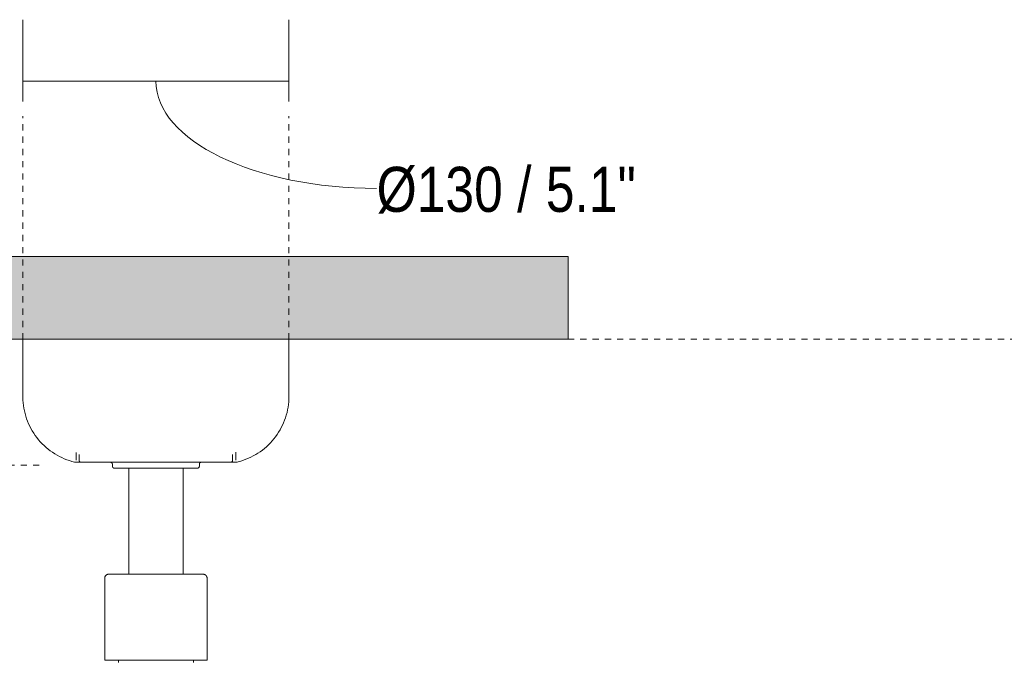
# Model space of a CAD drawing. Header units: millimetres. Extents: x 5811 to 10618, y 166 to 7072.
# Tile 4 of 9: x 6527 to 7008, y 1843 to 2156. Entities that reach past the tile are written whole.
import ezdxf

# ---------------------------------------------------------------- set-up
doc = ezdxf.new("R2010")
doc.units = ezdxf.units.MM
doc.linetypes.add('Dash', pattern=[6, 3, -3])
for name, color, linetype, lineweight in [('Aparatos eléctricos', 7, 'Continuous', 9), ('Cotas', 7, 'Continuous', 9), ('Cotas-10', 7, 'Continuous', 9), ('Techos', 7, 'Continuous', 9)]:
    doc.layers.add(name, color=color, linetype=linetype, lineweight=lineweight)
doc.layers.add('Lighthing Fixture Dim Grey Dash', color=7, linetype='Dash', lineweight=9, true_color=0xd2d2d2)
doc.styles.add('Arial Narrow', font='ARIALN.TTF', dxfattribs={"height": 22})
doc.dimstyles.new('FARO_-_2_2mm_Arial_Narrow_mm_Inch_Left', dxfattribs={"dimscale": 304.8, "dimtxt": 22.515481, "dimasz": 0, "dimexe": 0.098425, "dimexo": 0.0625, "dimgap": 0.016404, "dimtad": 1, "dimdec": 0, "dimzin": 0, "dimdsep": 46, "dimtxsty": 'Arial Narrow', "dimblk1": 'NONE', "dimblk2": 'NONE', "dimsah": 1, "dimcen": 0.09, "dimadec": 0, "dimazin": 0, "dimtfac": 1, "dimtdec": 4, "dimtix": 1, "dimtmove": 1, "dimatfit": 3, "dimfxl": 0.032808, "dimfxlon": 1, "dimtvp": 1, "dimtolj": 1, "dimtzin": 0, "dimarcsym": 2})

# ---------------------------------------------------------------- blocks, each defined once
blk = doc.blocks.new('33820 - 33820 MINI PUNT S White fan with DC motor-683759-Alzado_PDF')
at = {"layer": 'Aparatos eléctricos'}
for p, q in [((6528.61, 2000), (6528.61, 1972.08)), ((6658.61, 1972.08), (6658.61, 2000)), ((6554.59, 1944.76), (6554.59, 1940.93)), ((6556.11, 1943.81), (6556.11, 1940.96)), ((6631.11, 1940.96), (6631.11, 1943.81)), ((6632.62, 1940.93), (6632.62, 1944.96)), ((6556.47, 1940.03), (6556.4, 1940.03)), ((6572.36, 1938.96), (6572.36, 1938.05)), ((6614.85, 1938.05), (6614.85, 1938.96)), ((6580.36, 1937.06), (6580.36, 1885.3)), ((6606.86, 1885.3), (6606.86, 1937.06)), ((6568.59, 1883.31), (6568.59, 1843.3)), ((6618.63, 1843.3), (6618.63, 1883.31)), ((6568.59, 1843.3), (6618.63, 1843.3)), ((6575.29, 1843.3), (6575.29, 1842.2)), ((6611.93, 1842.2), (6611.93, 1843.3))]:
    blk.add_line(p, q, dxfattribs=at)
at = {"layer": 'Aparatos eléctricos', "flags": 128}
for points in [[(6553.87, 1940.07), (6552.59, 1940.4), (6551.34, 1940.79), (6550.09, 1941.22), (6548.87, 1941.7), (6547.66, 1942.23), (6546.48, 1942.81), (6545.32, 1943.43), (6544.19, 1944.1), (6543.08, 1944.82), (6542.01, 1945.58), (6540.97, 1946.38), (6539.95, 1947.22), (6538.98, 1948.1), (6538.04, 1949.02), (6537.13, 1949.98), (6536.27, 1950.97), (6535.45, 1952), (6534.66, 1953.05), (6533.92, 1954.14), (6533.23, 1955.26), (6532.58, 1956.41), (6531.98, 1957.57), (6531.42, 1958.77), (6530.91, 1959.98), (6530.45, 1961.21), (6530.04, 1962.47), (6529.68, 1963.73), (6529.38, 1965.01), (6529.12, 1966.3), (6528.91, 1967.6), (6528.76, 1968.91), (6528.66, 1970.22), (6528.61, 1971.54), (6528.61, 1972.08)], [(6658.61, 1972.08), (6658.58, 1970.76), (6658.5, 1969.45), (6658.37, 1968.14), (6658.19, 1966.83), (6657.95, 1965.54), (6657.67, 1964.25), (6657.33, 1962.98), (6656.94, 1961.73), (6656.5, 1960.48), (6656.01, 1959.26), (6655.47, 1958.06), (6654.89, 1956.88), (6654.26, 1955.73), (6653.58, 1954.6), (6652.86, 1953.5), (6652.1, 1952.43), (6651.29, 1951.39), (6650.44, 1950.38), (6649.56, 1949.41), (6648.63, 1948.47), (6647.67, 1947.57), (6646.67, 1946.72), (6645.64, 1945.9), (6644.58, 1945.12), (6643.48, 1944.39), (6642.36, 1943.7), (6641.21, 1943.06), (6640.04, 1942.46), (6638.85, 1941.91), (6637.63, 1941.41), (6636.39, 1940.96), (6635.14, 1940.55), (6633.87, 1940.2), (6633.35, 1940.07)], [(6554.19, 1940.03), (6554.14, 1940.04), (6554.08, 1940.04), (6554.03, 1940.04), (6553.97, 1940.05), (6553.92, 1940.06), (6553.87, 1940.07)], [(6555.7, 1940.03), (6555.53, 1940.03), (6555.16, 1940.03), (6554.84, 1940.03), (6554.59, 1940.03), (6554.4, 1940.03), (6554.27, 1940.03), (6554.2, 1940.03), (6554.19, 1940.03)], [(6554.19, 1940.03), (6554.23, 1940.03), (6554.32, 1940.03), (6554.48, 1940.03), (6554.7, 1940.03), (6554.98, 1940.03), (6555.32, 1940.03), (6555.73, 1940.03), (6556.19, 1940.03), (6556.72, 1940.03), (6557.31, 1940.03), (6557.95, 1940.03), (6558.65, 1940.03), (6559.4, 1940.03), (6560.21, 1940.03), (6561.08, 1940.03), (6561.99, 1940.03), (6562.96, 1940.03), (6563.98, 1940.03), (6565.04, 1940.03), (6566.15, 1940.03), (6567.3, 1940.03), (6568.5, 1940.03), (6569.73, 1940.03), (6571, 1940.03), (6572.31, 1940.03), (6573.66, 1940.03), (6575.03, 1940.03), (6576.44, 1940.03), (6577.87, 1940.03), (6579.33, 1940.03), (6580.81, 1940.03), (6582.31, 1940.03), (6583.83, 1940.03), (6585.36, 1940.03), (6586.91, 1940.03), (6588.47, 1940.03), (6590.03, 1940.03), (6591.61, 1940.03), (6593.18, 1940.03), (6594.76, 1940.03), (6596.33, 1940.03), (6597.9, 1940.03), (6599.47, 1940.03), (6601.02, 1940.03), (6602.56, 1940.03), (6604.09, 1940.03), (6605.6, 1940.03), (6607.09, 1940.03), (6608.56, 1940.03), (6610.01, 1940.03), (6611.43, 1940.03), (6612.82, 1940.03), (6614.18, 1940.03), (6615.51, 1940.03), (6616.8, 1940.03), (6618.06, 1940.03), (6619.28, 1940.03), (6620.45, 1940.03), (6621.58, 1940.03), (6622.67, 1940.03), (6623.71, 1940.03), (6624.71, 1940.03), (6625.65, 1940.03), (6626.54, 1940.03), (6627.38, 1940.03), (6628.17, 1940.03), (6628.9, 1940.03), (6629.57, 1940.03), (6630.19, 1940.03), (6630.75, 1940.03), (6631.24, 1940.03), (6631.68, 1940.03), (6632.06, 1940.03), (6632.37, 1940.03), (6632.63, 1940.03), (6632.82, 1940.03), (6632.95, 1940.03), (6633.01, 1940.03), (6633.02, 1940.03)], [(6557.11, 1939.96), (6557.07, 1939.96), (6557.03, 1939.97), (6556.99, 1939.97), (6556.95, 1939.98), (6556.91, 1939.98), (6556.87, 1939.99), (6556.83, 1940), (6556.79, 1940.01), (6556.76, 1940.03), (6556.72, 1940.04), (6556.68, 1940.06), (6556.65, 1940.08), (6556.61, 1940.1), (6556.58, 1940.12), (6556.54, 1940.14), (6556.51, 1940.16), (6556.48, 1940.19), (6556.45, 1940.21), (6556.42, 1940.24), (6556.39, 1940.27), (6556.36, 1940.3), (6556.34, 1940.33), (6556.31, 1940.36), (6556.29, 1940.39), (6556.27, 1940.42), (6556.25, 1940.46), (6556.23, 1940.49), (6556.21, 1940.53), (6556.19, 1940.56), (6556.18, 1940.6), (6556.16, 1940.64), (6556.15, 1940.68), (6556.14, 1940.72), (6556.13, 1940.75), (6556.12, 1940.79), (6556.12, 1940.83), (6556.11, 1940.87), (6556.11, 1940.91), (6556.11, 1940.95), (6556.11, 1940.96)], [(6571.48, 1939.96), (6570.66, 1939.96), (6569.54, 1939.96), (6568.46, 1939.96), (6567.42, 1939.96), (6566.43, 1939.96), (6565.48, 1939.96), (6564.57, 1939.96), (6563.71, 1939.96), (6562.89, 1939.96), (6562.13, 1939.96), (6561.42, 1939.96), (6560.75, 1939.96), (6560.14, 1939.96), (6559.59, 1939.96), (6559.09, 1939.96), (6558.64, 1939.96), (6558.25, 1939.96), (6557.92, 1939.96), (6557.64, 1939.96), (6557.42, 1939.96), (6557.26, 1939.96), (6557.15, 1939.96), (6557.11, 1939.96), (6557.11, 1939.96)], [(6557.11, 1939.96), (6557.14, 1939.96), (6557.22, 1939.96), (6557.37, 1939.96), (6557.57, 1939.96), (6557.84, 1939.96), (6558.15, 1939.96), (6558.53, 1939.96), (6558.96, 1939.96), (6559.45, 1939.96), (6559.99, 1939.96), (6560.58, 1939.96), (6561.23, 1939.96), (6561.93, 1939.96), (6562.68, 1939.96), (6563.48, 1939.96), (6564.33, 1939.96), (6565.23, 1939.96), (6566.17, 1939.96), (6567.15, 1939.96), (6568.18, 1939.96), (6569.25, 1939.96), (6570.35, 1939.96), (6571.5, 1939.96), (6572.67, 1939.96), (6573.89, 1939.96), (6575.13, 1939.96), (6576.4, 1939.96), (6577.71, 1939.96), (6579.03, 1939.96), (6580.38, 1939.96), (6581.75, 1939.96), (6583.14, 1939.96), (6584.55, 1939.96), (6585.97, 1939.96), (6587.4, 1939.96), (6588.85, 1939.96), (6590.3, 1939.96), (6591.76, 1939.96), (6593.21, 1939.96), (6593.61, 1939.96)], [(6572.36, 1938.96), (6572.36, 1939), (6572.36, 1939.04), (6572.36, 1939.08), (6572.35, 1939.12), (6572.34, 1939.16), (6572.34, 1939.2), (6572.33, 1939.23), (6572.31, 1939.27), (6572.3, 1939.31), (6572.29, 1939.35), (6572.27, 1939.39), (6572.25, 1939.42), (6572.23, 1939.46), (6572.21, 1939.49), (6572.19, 1939.53), (6572.17, 1939.56), (6572.14, 1939.59), (6572.11, 1939.62), (6572.09, 1939.65), (6572.06, 1939.68), (6572.03, 1939.71), (6572, 1939.73), (6571.97, 1939.76), (6571.94, 1939.78), (6571.9, 1939.8), (6571.87, 1939.83), (6571.83, 1939.85), (6571.8, 1939.86), (6571.76, 1939.88), (6571.72, 1939.9), (6571.68, 1939.91), (6571.65, 1939.92), (6571.61, 1939.93), (6571.57, 1939.94), (6571.53, 1939.95), (6571.49, 1939.96), (6571.45, 1939.96), (6571.41, 1939.96), (6571.37, 1939.96)], [(6593.61, 1939.96), (6595.07, 1939.96), (6596.53, 1939.96), (6597.98, 1939.96), (6599.42, 1939.96), (6600.86, 1939.96), (6602.28, 1939.96), (6603.7, 1939.96), (6605.09, 1939.96), (6606.47, 1939.96), (6607.82, 1939.96), (6609.16, 1939.96), (6610.46, 1939.96), (6611.74, 1939.96), (6613, 1939.96), (6614.22, 1939.96), (6615.41, 1939.96), (6616.56, 1939.96), (6617.68, 1939.96), (6618.75, 1939.96), (6619.79, 1939.96), (6620.79, 1939.96), (6621.74, 1939.96), (6622.65, 1939.96), (6623.51, 1939.96), (6624.32, 1939.96), (6625.09, 1939.96), (6625.8, 1939.96), (6626.46, 1939.96), (6627.07, 1939.96), (6627.63, 1939.96), (6628.13, 1939.96), (6628.58, 1939.96), (6628.97, 1939.96), (6629.3, 1939.96), (6629.58, 1939.96), (6629.8, 1939.96), (6629.96, 1939.96), (6630.06, 1939.96), (6630.11, 1939.96), (6630.11, 1939.96)], [(6615.82, 1939.96), (6615.78, 1939.96), (6615.74, 1939.96), (6615.7, 1939.95), (6615.66, 1939.94), (6615.62, 1939.94), (6615.58, 1939.92), (6615.54, 1939.91), (6615.5, 1939.9), (6615.47, 1939.88), (6615.43, 1939.87), (6615.39, 1939.85), (6615.36, 1939.83), (6615.32, 1939.81), (6615.29, 1939.79), (6615.26, 1939.76), (6615.23, 1939.74), (6615.2, 1939.71), (6615.17, 1939.69), (6615.14, 1939.66), (6615.11, 1939.63), (6615.08, 1939.6), (6615.06, 1939.57), (6615.03, 1939.53), (6615.01, 1939.5), (6614.99, 1939.47), (6614.97, 1939.43), (6614.95, 1939.4), (6614.94, 1939.36), (6614.92, 1939.32), (6614.91, 1939.28), (6614.89, 1939.25), (6614.88, 1939.21), (6614.87, 1939.17), (6614.87, 1939.13), (6614.86, 1939.09), (6614.86, 1939.05), (6614.85, 1939.01), (6614.85, 1938.97), (6614.85, 1938.96)], [(6630.11, 1939.96), (6630.08, 1939.96), (6629.99, 1939.96), (6629.85, 1939.96), (6629.64, 1939.96), (6629.38, 1939.96), (6629.06, 1939.96), (6628.69, 1939.96), (6628.26, 1939.96), (6627.77, 1939.96), (6627.23, 1939.96), (6626.63, 1939.96), (6625.98, 1939.96), (6625.28, 1939.96), (6624.53, 1939.96), (6623.73, 1939.96), (6622.89, 1939.96), (6621.99, 1939.96), (6621.05, 1939.96), (6620.07, 1939.96), (6619.04, 1939.96), (6617.97, 1939.96), (6616.86, 1939.96), (6615.74, 1939.96)], [(6631.11, 1940.96), (6631.11, 1940.92), (6631.11, 1940.88), (6631.1, 1940.84), (6631.1, 1940.8), (6631.09, 1940.76), (6631.08, 1940.73), (6631.07, 1940.69), (6631.06, 1940.65), (6631.04, 1940.61), (6631.03, 1940.57), (6631.01, 1940.54), (6631, 1940.5), (6630.98, 1940.47), (6630.96, 1940.43), (6630.93, 1940.4), (6630.91, 1940.37), (6630.89, 1940.33), (6630.86, 1940.3), (6630.83, 1940.27), (6630.81, 1940.25), (6630.78, 1940.22), (6630.75, 1940.19), (6630.71, 1940.17), (6630.68, 1940.14), (6630.65, 1940.12), (6630.62, 1940.1), (6630.58, 1940.08), (6630.54, 1940.06), (6630.51, 1940.05), (6630.47, 1940.03), (6630.43, 1940.02), (6630.4, 1940.01), (6630.36, 1940), (6630.32, 1939.99), (6630.28, 1939.98), (6630.24, 1939.97), (6630.2, 1939.97), (6630.16, 1939.97), (6630.12, 1939.96), (6630.11, 1939.96)], [(6633.02, 1940.03), (6632.99, 1940.03), (6632.9, 1940.03), (6632.74, 1940.03), (6632.52, 1940.03), (6632.24, 1940.03), (6631.89, 1940.03), (6631.49, 1940.03)], [(6633.35, 1940.07), (6633.29, 1940.06), (6633.24, 1940.05), (6633.18, 1940.04), (6633.13, 1940.04), (6633.07, 1940.04), (6633.02, 1940.03)], [(6573.36, 1937.06), (6573.32, 1937.06), (6573.28, 1937.06), (6573.24, 1937.06), (6573.2, 1937.07), (6573.16, 1937.08), (6573.12, 1937.09), (6573.08, 1937.1), (6573.05, 1937.11), (6573.01, 1937.12), (6572.97, 1937.14), (6572.94, 1937.15), (6572.9, 1937.17), (6572.86, 1937.19), (6572.83, 1937.21), (6572.8, 1937.23), (6572.77, 1937.25), (6572.73, 1937.28), (6572.7, 1937.3), (6572.67, 1937.33), (6572.65, 1937.36), (6572.62, 1937.39), (6572.59, 1937.42), (6572.57, 1937.45), (6572.54, 1937.48), (6572.52, 1937.51), (6572.5, 1937.55), (6572.48, 1937.58), (6572.46, 1937.62), (6572.45, 1937.65), (6572.43, 1937.69), (6572.42, 1937.73), (6572.41, 1937.77), (6572.4, 1937.8), (6572.39, 1937.84), (6572.38, 1937.88), (6572.37, 1937.92), (6572.37, 1937.96), (6572.37, 1938), (6572.36, 1938.04), (6572.36, 1938.05)], [(6578.53, 1937.06), (6578, 1937.06), (6577.5, 1937.06), (6577.02, 1937.06), (6576.57, 1937.06), (6576.14, 1937.06), (6575.75, 1937.06), (6575.38, 1937.06), (6575.04, 1937.06), (6574.73, 1937.06), (6574.46, 1937.06), (6574.21, 1937.06), (6573.99, 1937.06), (6573.81, 1937.06), (6573.65, 1937.06), (6573.53, 1937.06), (6573.44, 1937.06), (6573.38, 1937.06), (6573.36, 1937.06), (6573.36, 1937.06)], [(6573.36, 1937.06), (6573.37, 1937.06), (6573.42, 1937.06), (6573.5, 1937.06), (6573.62, 1937.06), (6573.76, 1937.06), (6573.94, 1937.06), (6574.15, 1937.06), (6574.39, 1937.06), (6574.66, 1937.06), (6574.96, 1937.06), (6575.29, 1937.06), (6575.65, 1937.06), (6576.04, 1937.06), (6576.45, 1937.06), (6576.9, 1937.06), (6577.37, 1937.06), (6577.86, 1937.06), (6578.38, 1937.06), (6578.93, 1937.06), (6579.5, 1937.06), (6580.09, 1937.06), (6580.71, 1937.06), (6581.34, 1937.06), (6581.99, 1937.06), (6582.67, 1937.06), (6583.36, 1937.06), (6584.06, 1937.06), (6584.79, 1937.06), (6585.52, 1937.06), (6586.27, 1937.06), (6587.03, 1937.06), (6587.8, 1937.06), (6588.58, 1937.06), (6589.37, 1937.06), (6590.17, 1937.06), (6590.97, 1937.06), (6591.77, 1937.06), (6592.58, 1937.06), (6593.39, 1937.06), (6593.61, 1937.06)], [(6593.61, 1937.06), (6594.42, 1937.06), (6595.23, 1937.06), (6596.03, 1937.06), (6596.83, 1937.06), (6597.63, 1937.06), (6598.42, 1937.06), (6599.2, 1937.06), (6599.98, 1937.06), (6600.74, 1937.06), (6601.49, 1937.06), (6602.23, 1937.06), (6602.96, 1937.06), (6603.67, 1937.06), (6604.37, 1937.06), (6605.04, 1937.06), (6605.7, 1937.06), (6606.34, 1937.06), (6606.96, 1937.06), (6607.56, 1937.06), (6608.13, 1937.06), (6608.69, 1937.06), (6609.22, 1937.06), (6609.72, 1937.06), (6610.2, 1937.06), (6610.65, 1937.06), (6611.07, 1937.06), (6611.47, 1937.06), (6611.84, 1937.06), (6612.17, 1937.06), (6612.48, 1937.06), (6612.76, 1937.06), (6613.01, 1937.06), (6613.22, 1937.06), (6613.41, 1937.06), (6613.56, 1937.06), (6613.69, 1937.06), (6613.78, 1937.06), (6613.83, 1937.06), (6613.86, 1937.06), (6613.86, 1937.06)], [(6613.86, 1937.06), (6613.84, 1937.06), (6613.79, 1937.06), (6613.71, 1937.06), (6613.6, 1937.06), (6613.45, 1937.06), (6613.28, 1937.06), (6613.07, 1937.06), (6612.83, 1937.06), (6612.56, 1937.06), (6612.26, 1937.06), (6611.93, 1937.06), (6611.57, 1937.06), (6611.18, 1937.06), (6610.77, 1937.06), (6610.32, 1937.06), (6609.85, 1937.06), (6609.35, 1937.06), (6608.83, 1937.06), (6608.61, 1937.06)], [(6614.85, 1938.05), (6614.85, 1938.01), (6614.85, 1937.97), (6614.84, 1937.93), (6614.84, 1937.89), (6614.83, 1937.85), (6614.82, 1937.82), (6614.81, 1937.78), (6614.8, 1937.74), (6614.79, 1937.7), (6614.77, 1937.66), (6614.76, 1937.63), (6614.74, 1937.59), (6614.72, 1937.56), (6614.7, 1937.52), (6614.68, 1937.49), (6614.66, 1937.46), (6614.63, 1937.43), (6614.61, 1937.4), (6614.58, 1937.37), (6614.55, 1937.34), (6614.52, 1937.31), (6614.49, 1937.29), (6614.46, 1937.26), (6614.43, 1937.24), (6614.4, 1937.22), (6614.36, 1937.19), (6614.33, 1937.18), (6614.29, 1937.16), (6614.26, 1937.14), (6614.22, 1937.13), (6614.18, 1937.11), (6614.14, 1937.1), (6614.11, 1937.09), (6614.07, 1937.08), (6614.03, 1937.07), (6613.99, 1937.07), (6613.95, 1937.06), (6613.91, 1937.06), (6613.87, 1937.06), (6613.86, 1937.06)], [(6568.59, 1883.31), (6568.59, 1883.39), (6568.6, 1883.47), (6568.6, 1883.55), (6568.62, 1883.63), (6568.63, 1883.71), (6568.65, 1883.79), (6568.67, 1883.86), (6568.69, 1883.94), (6568.72, 1884.01), (6568.75, 1884.09), (6568.78, 1884.16), (6568.81, 1884.23), (6568.85, 1884.3), (6568.89, 1884.37), (6568.94, 1884.44), (6568.98, 1884.5), (6569.03, 1884.56), (6569.08, 1884.62), (6569.14, 1884.68), (6569.19, 1884.74), (6569.25, 1884.79), (6569.31, 1884.84), (6569.37, 1884.89), (6569.44, 1884.94), (6569.5, 1884.99), (6569.57, 1885.03), (6569.64, 1885.07), (6569.71, 1885.1), (6569.78, 1885.13), (6569.86, 1885.17), (6569.93, 1885.19), (6570.01, 1885.22), (6570.08, 1885.24), (6570.16, 1885.26), (6570.24, 1885.27), (6570.32, 1885.28), (6570.4, 1885.29), (6570.48, 1885.3), (6570.55, 1885.3), (6570.58, 1885.3)], [(6570.58, 1885.3), (6570.59, 1885.3), (6570.65, 1885.3), (6570.74, 1885.3), (6570.87, 1885.3), (6571.04, 1885.3), (6571.24, 1885.3), (6571.47, 1885.3), (6571.75, 1885.3), (6572.05, 1885.3), (6572.39, 1885.3)], [(6584.02, 1885.3), (6583.19, 1885.3), (6582.38, 1885.3), (6581.59, 1885.3), (6580.81, 1885.3), (6580.05, 1885.3), (6579.32, 1885.3), (6578.61, 1885.3), (6577.92, 1885.3), (6577.26, 1885.3), (6576.62, 1885.3), (6576.02, 1885.3), (6575.44, 1885.3), (6574.88, 1885.3), (6574.36, 1885.3), (6573.87, 1885.3), (6573.41, 1885.3), (6572.99, 1885.3), (6572.59, 1885.3), (6572.23, 1885.3), (6571.91, 1885.3), (6571.62, 1885.3), (6571.36, 1885.3), (6571.14, 1885.3), (6570.95, 1885.3), (6570.81, 1885.3), (6570.69, 1885.3), (6570.62, 1885.3), (6570.58, 1885.3), (6570.58, 1885.3)], [(6616.64, 1885.3), (6616.62, 1885.3), (6616.57, 1885.3), (6616.48, 1885.3), (6616.35, 1885.3), (6616.18, 1885.3), (6615.98, 1885.3), (6615.74, 1885.3), (6615.47, 1885.3), (6615.16, 1885.3), (6614.82, 1885.3), (6614.45, 1885.3), (6614.04, 1885.3), (6613.6, 1885.3), (6613.12, 1885.3), (6612.62, 1885.3), (6612.08, 1885.3), (6611.52, 1885.3), (6610.92, 1885.3), (6610.3, 1885.3), (6609.66, 1885.3), (6608.98, 1885.3), (6608.28, 1885.3), (6607.56, 1885.3), (6606.82, 1885.3), (6606.05, 1885.3), (6605.27, 1885.3), (6604.46, 1885.3), (6603.64, 1885.3), (6602.81, 1885.3), (6601.95, 1885.3), (6601.09, 1885.3), (6600.21, 1885.3), (6599.32, 1885.3), (6598.43, 1885.3), (6597.52, 1885.3), (6596.61, 1885.3), (6595.7, 1885.3), (6594.78, 1885.3), (6593.86, 1885.3), (6592.94, 1885.3), (6592.02, 1885.3), (6591.1, 1885.3), (6590.18, 1885.3), (6589.28, 1885.3), (6588.38, 1885.3), (6587.48, 1885.3), (6586.6, 1885.3), (6585.73, 1885.3), (6584.87, 1885.3), (6584.02, 1885.3)], [(6614.79, 1885.3), (6614.98, 1885.3), (6615.31, 1885.3), (6615.6, 1885.3), (6615.86, 1885.3), (6616.08, 1885.3), (6616.26, 1885.3), (6616.41, 1885.3), (6616.52, 1885.3), (6616.6, 1885.3), (6616.64, 1885.3), (6616.64, 1885.3)], [(6616.64, 1885.3), (6616.72, 1885.3), (6616.8, 1885.29), (6616.88, 1885.29), (6616.96, 1885.27), (6617.04, 1885.26), (6617.11, 1885.24), (6617.19, 1885.22), (6617.27, 1885.2), (6617.34, 1885.17), (6617.41, 1885.14), (6617.49, 1885.11), (6617.56, 1885.08), (6617.63, 1885.04), (6617.7, 1885), (6617.76, 1884.95), (6617.83, 1884.91), (6617.89, 1884.86), (6617.95, 1884.81), (6618.01, 1884.75), (6618.07, 1884.7), (6618.12, 1884.64), (6618.17, 1884.58), (6618.22, 1884.52), (6618.27, 1884.45), (6618.31, 1884.39), (6618.35, 1884.32), (6618.39, 1884.25), (6618.43, 1884.18), (6618.46, 1884.11), (6618.49, 1884.03), (6618.52, 1883.96), (6618.54, 1883.88), (6618.57, 1883.81), (6618.58, 1883.73), (6618.6, 1883.65), (6618.61, 1883.57), (6618.62, 1883.49), (6618.62, 1883.41), (6618.63, 1883.34), (6618.63, 1883.31)]]:
    blk.add_lwpolyline(points, dxfattribs=at)
blk = doc.blocks.new('DIMBLOCK1-Alzado_PDF')
at = {"layer": 'Cotas-10', "color": 251, "true_color": 0x5b5b5b}
for p, q in [((6528.61, 2126.07), (6528.61, 2156.07)), ((6658.61, 2126.07), (6658.61, 2156.07)), ((6528.61, 2126.07), (6658.61, 2126.07)), ((6528.61, 2126.07), (6528.61, 2116.07)), ((6658.61, 2126.07), (6658.61, 2116.07))]:
    blk.add_line(p, q, dxfattribs=at)
blk.add_ellipse((6701.43, 2126.07), major_axis=(107.82, 0), ratio=0.486006, start_param=3.141593, end_param=4.712389, dxfattribs=at)
at = {"layer": 'Cotas-10', "color": 0, "insert": (6701.43, 2084.23), "char_height": 22, "width": 152.2475, "attachment_point": 1, "line_spacing_factor": 0.974696, "style": 'Arial Narrow'}
blk.add_mtext('Ø130 / 5.1"', dxfattribs=at)
blk = doc.blocks.new('_None')

msp = doc.modelspace()

# ---------------------------------------------------------------- hatches: boundary and pattern name
at = {"layer": 'Techos', "true_color": 0xe8e8e8}
msp.add_hatch(color=254, dxfattribs=at).paths.add_polyline_path([(6590.93, 2000), (6794.95, 2000), (6794.95, 2040.5), (6394.95, 2040.5), (6394.95, 2000), (6584.02, 2000)])

# ---------------------------------------------------------------- linework, layer by layer
at = {"layer": 'Lighthing Fixture Dim Grey Dash'}
for p, q in [((6528.61, 2000), (6528.61, 2109)), ((6658.61, 2000), (6658.61, 2109)), ((6794.95, 2000), (7333.52, 2000)), ((6536.61, 1938.49), (5981.61, 1938.49))]:
    msp.add_line(p, q, dxfattribs=at)
at = {"layer": 'Techos'}
for p, q in [((6394.95, 2040.5), (6794.95, 2040.5)), ((6794.95, 2040.5), (6794.95, 2000)), ((6794.95, 2000), (6394.95, 2000))]:
    msp.add_line(p, q, dxfattribs=at)

# ---------------------------------------------------------------- block references
at = {"layer": 'Aparatos eléctricos'}
msp.add_blockref('33820 - 33820 MINI PUNT S White fan with DC motor-683759-Alzado_PDF', (0, 0), dxfattribs=at)

# ---------------------------------------------------------------- dimensions: what is measured, and where the dimension line sits
at = {"layer": 'Cotas', "color": 251, "true_color": 0x5b5b5b}
dim = msp.add_linear_dim(base=(6658.61, 2126.07), p1=(6528.61, 2116.07), p2=(6658.61, 2116.07), text='Ø<>', dimstyle='FARO_-_2_2mm_Arial_Narrow_mm_Inch_Left', override={"dimpost": '<>', "dimfxl": 130}, dxfattribs=at)
dim.commit()
dim.dimension.update_dxf_attribs({"geometry": 'DIMBLOCK1-Alzado_PDF', "text_midpoint": (6777.55, 2069.57), "dimtype": 160})

doc.saveas('drawing.dxf')
